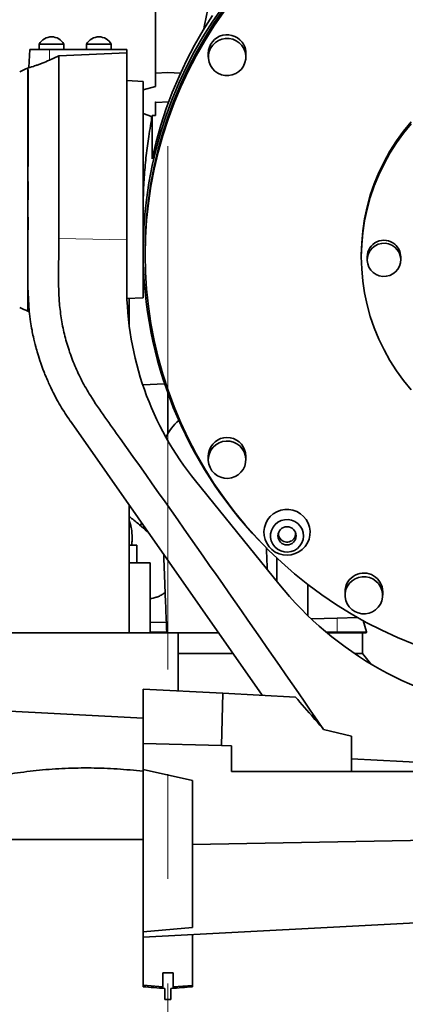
# Model space of a CAD drawing. Header units: millimetres. Extents: x 0 to 12115, y 0 to 8400.
# Tile 101 of 123: x 10793 to 10981, y 3260 to 3738. Entities that reach past the tile are written whole.
import ezdxf

# ---------------------------------------------------------------- set-up
doc = ezdxf.new("R2010")
doc.units = ezdxf.units.MM
doc.header["$LTSCALE"] = 20
doc.linetypes.add('CENTERX2', pattern=[20.32, 12.7, -2.54, 2.54, -2.54])

msp = doc.modelspace()

# ---------------------------------------------------------------- linework, layer by layer
at = {"color": 7, "linetype": 'Continuous', "lineweight": 35}
for p, q in [((10859.140545, 3791.264524), (10859.140545, 3712.39985)), ((10798.083885, 3723.824297), (10797.625735, 3715.082271)), ((10798.083885, 3723.824297), (10807.61422, 3723.824297)), ((10802.640545, 3726.424297), (10802.640545, 3723.824297)), ((10814.640545, 3726.424297), (10802.640545, 3726.424297)), ((10807.61422, 3723.824297), (10845.140545, 3723.824297)), ((10814.640545, 3723.824297), (10814.640545, 3726.424297)), ((10825.640545, 3726.424297), (10825.640545, 3723.824297)), ((10834.406131, 3726.424297), (10825.640545, 3726.424297)), ((10837.640545, 3726.424297), (10834.406131, 3726.424297)), ((10837.640545, 3723.824297), (10837.640545, 3726.424297)), ((10845.140545, 3722.248161), (10845.140545, 3723.824297)), ((10812.140545, 3720.775106), (10807.600109, 3718.679401)), ((10812.144552, 3720.776913), (10845.140545, 3722.248161)), ((10845.140545, 3631.518906), (10845.140545, 3722.248161)), ((10884.772947, 3721.928387), (10884.772947, 3720.195958)), ((10903.042947, 3720.195958), (10903.042947, 3721.928387)), ((10797.749732, 3715.100051), (10797.002382, 3714.76605)), ((10797.141242, 3714.827353), (10797.140545, 3714.827083)), ((10797.140545, 3622.519347), (10797.140545, 3714.827083)), ((10853.140545, 3708.324297), (10845.140545, 3708.743559)), ((10865.140545, 3712.714297), (10859.140545, 3712.39985)), ((10859.140545, 3705.881287), (10859.140545, 3712.39985)), ((10865.140545, 3712.714297), (10871.279244, 3712.392581)), ((10853.140545, 3708.324297), (10853.140545, 3647.167015)), ((10859.140545, 3705.881287), (10853.140545, 3704.262135)), ((10865.718465, 3698.482481), (10859.132351, 3698.139496)), ((10859.140545, 3691.857899), (10859.140545, 3697.960389)), ((10857.140545, 3691.324297), (10853.140545, 3692.780178)), ((10857.493955, 3691.324297), (10857.140545, 3691.324297)), ((10857.140545, 3691.324297), (10857.140545, 3689.487552)), ((10857.572319, 3691.764643), (10857.572319, 3670.809852)), ((10853.140545, 3647.167015), (10853.140545, 3625.642185)), ((10812.14077, 3632.141501), (10812.140477, 3631.940355)), ((10812.14068, 3628.579342), (10812.140041, 3625.263608)), ((10812.140477, 3631.940352), (10812.14068, 3628.579342)), ((10845.140545, 3608.824297), (10845.140545, 3631.518906)), ((10797.145298, 3623.091592), (10797.140545, 3622.519347)), ((10797.140545, 3620.615834), (10797.140545, 3622.519347)), ((10853.140545, 3625.642185), (10853.140545, 3603.324297)), ((10854.140545, 3625.642185), (10854.140545, 3624.198493)), ((10959.140545, 3624.198493), (10959.140545, 3623.187909)), ((10962.005545, 3623.187909), (10962.005545, 3621.744218)), ((10978.275545, 3621.744218), (10978.275545, 3623.187909)), ((10797.140545, 3620.615834), (10797.142165, 3620.446232)), ((10797.140545, 3616.871537), (10797.140545, 3620.615834)), ((10797.144581, 3616.870421), (10797.142165, 3620.446232)), ((10853.140545, 3618.868416), (10853.252946, 3618.909326)), ((10797.140545, 3616.870225), (10797.140545, 3612.864267)), ((10797.140545, 3612.864267), (10797.140545, 3608.824297)), ((10797.140545, 3608.824297), (10797.140666, 3608.658178)), ((10797.140545, 3596.821511), (10797.140545, 3608.823283)), ((10797.140666, 3608.658178), (10797.784863, 3596.726076)), ((10845.257142, 3602.911145), (10853.140545, 3603.324297)), ((10846.349507, 3589.818329), (10846.349507, 3602.968394)), ((10797.140545, 3596.821511), (10797.779437, 3596.573593)), ((10852.943457, 3561.075075), (10863.560852, 3561.631509)), ((10865.140545, 3557.085957), (10865.140545, 3537.350568)), ((10817.772963, 3543.444057), (10817.740009, 3543.491121)), ((10820.524794, 3539.514035), (10817.772963, 3543.444057)), ((10910.92084, 3410.415103), (10820.524794, 3539.514035)), ((10884.772947, 3526.468599), (10884.772947, 3524.73617)), ((10903.042947, 3524.73617), (10903.042947, 3526.468599)), ((10919.003332, 3464.493565), (10878.568651, 3514.426238)), ((10846.349507, 3440.714297), (10846.349507, 3502.632524)), ((10851.609246, 3492.932261), (10852.422423, 3493.9595)), ((10850.010258, 3483.214297), (10846.349507, 3483.214297)), ((10850.010258, 3474.714297), (10850.010258, 3483.214297)), ((10913.452281, 3481.487568), (10913.054746, 3481.522347)), ((10846.349507, 3474.714297), (10856.521746, 3474.714297)), ((10856.521746, 3474.714297), (10856.521746, 3440.714297)), ((10918.140545, 3465.559019), (10918.140545, 3476.948825)), ((10933.140545, 3464.186022), (10933.140545, 3449.079969)), ((10951.240984, 3460.696888), (10951.240984, 3458.964458)), ((10969.510984, 3458.964458), (10969.510984, 3460.696888)), ((10864.403489, 3445.733597), (10856.521746, 3445.939988)), ((10947.412959, 3447.868676), (10934.762139, 3447.537402)), ((10957.334515, 3448.128481), (10947.412959, 3447.868676)), ((10961.678782, 3441.214297), (10959.998541, 3446.646184)), ((10754.992189, 3440.714297), (10870.140545, 3440.714297)), ((10870.140545, 3412.552258), (10870.140545, 3440.714297)), ((10870.140545, 3440.714297), (10889.738685, 3440.714297)), ((10942.486449, 3440.714297), (10959.640545, 3440.714297)), ((10959.640545, 3430.714297), (10959.640545, 3440.714297)), ((10959.640545, 3440.714297), (10961.275402, 3440.714297)), ((10896.765624, 3430.714297), (10870.140545, 3430.714297)), ((10959.640545, 3430.714297), (10955.799884, 3430.714297)), ((10963.517264, 3425.786283), (10959.640545, 3430.714297)), ((10853.140545, 3387.028528), (10853.140545, 3413.44319)), ((10891.805233, 3411.41686), (10853.140545, 3413.44319)), ((10891.805233, 3411.41686), (10891.140545, 3386.033463)), ((10891.140545, 3386.033463), (10891.806804, 3411.416777)), ((10891.806804, 3411.416777), (10891.805233, 3411.41686)), ((10927.106465, 3409.566801), (10891.806804, 3411.416777)), ((10734.13721, 3405.579891), (10853.140545, 3399.34319)), ((10940.826229, 3393.857464), (10954.365469, 3390.594382)), ((10954.365469, 3390.594382), (10954.365469, 3373.414297)), ((10853.140545, 3387.028528), (10891.140545, 3386.033463)), ((10853.140545, 3387.028528), (10853.140545, 3374.388748)), ((10896.140545, 3385.902533), (10891.140545, 3386.033463)), ((10896.140545, 3385.902533), (10896.140545, 3373.414297)), ((11029.140545, 3375.714538), (10954.365469, 3379.633334)), ((10877.140545, 3369.039846), (10853.140545, 3374.388748)), ((10853.140545, 3295.664433), (10853.140545, 3374.388748)), ((10896.140545, 3373.414297), (10954.365469, 3373.414297)), ((11163.436186, 3373.414297), (10954.365469, 3373.414297)), ((10877.140545, 3369.039846), (10877.140545, 3297.764161)), ((11142.099837, 3342.942831), (10877.140545, 3337.940837)), ((10853.140545, 3340.3513), (10603.140545, 3340.3513)), ((11127.430644, 3307.362646), (10853.140545, 3292.987711)), ((10877.140545, 3297.764161), (10853.140545, 3295.664433)), ((10853.140545, 3295.664433), (10853.140545, 3292.987711)), ((10853.140545, 3269.779138), (10853.140545, 3292.987711)), ((10877.140545, 3294.245498), (10877.140545, 3269.595435)), ((10862.640545, 3275.714297), (10862.640545, 3268.872105)), ((10862.640545, 3275.714297), (10867.640545, 3275.714297)), ((10867.640545, 3275.714297), (10867.640545, 3268.833834)), ((10862.640545, 3268.872105), (10853.140545, 3269.779138)), ((10853.140545, 3268.963322), (10853.140545, 3269.779138)), ((10862.640545, 3268.872105), (10862.640545, 3268.328037)), ((10877.140545, 3269.595435), (10867.640545, 3268.833834)), ((10867.640545, 3268.833834), (10867.640545, 3268.328037)), ((10877.140545, 3269.595435), (10877.140545, 3268.963322)), ((10863.646244, 3262.714297), (10863.646244, 3268.064364)), ((10866.634846, 3268.064364), (10866.634846, 3262.714297)), ((10866.634846, 3262.714297), (10863.646244, 3262.714297))]:
    msp.add_line(p, q, dxfattribs=at)
at = {"color": 8, "linetype": 'Continuous', "lineweight": 18}
for p, q in [((10807.61422, 3723.824297), (10807.600109, 3718.679401)), ((10859.140545, 3697.960389), (10865.496608, 3698.290006)), ((10845.140545, 3631.518906), (10812.142408, 3632.14147)), ((10947.412959, 3447.868676), (10947.412959, 3441.214297)), ((10856.521746, 3441.214297), (10864.592489, 3441.214297)), ((10941.887384, 3441.214297), (10947.412959, 3441.214297)), ((10947.412959, 3441.214297), (10961.678782, 3441.214297))]:
    msp.add_line(p, q, dxfattribs=at)
at = {"color": 7, "linetype": 'CENTERX2', "lineweight": 18}
msp.add_line((10865.140545, 3676.883534), (10865.140545, 2689.472426), dxfattribs=at)
at = {"color": 7, "linetype": 'Continuous', "lineweight": 35, "flags": 128}
for points in [[(10853.140545, 3625.642185), (10853.316519, 3634.065947), (10853.84414, 3642.475317), (10854.722506, 3650.855928), (10855.950117, 3659.193463), (10857.524875, 3667.473675), (10859.44409, 3675.682419), (10861.704484, 3683.80567), (10864.302193, 3691.829549), (10867.232781, 3699.740349), (10870.49124, 3707.524553), (10874.072003, 3715.168862), (10877.968952, 3722.660217), (10882.175431, 3729.985818), (10886.684251, 3737.13315), (10891.487709, 3744.090001)], [(10892.301558, 3743.515011), (10887.521417, 3736.591931), (10883.034485, 3729.479295), (10878.848426, 3722.189256), (10874.970394, 3714.734267), (10871.407013, 3707.127066), (10868.164372, 3699.380649), (10865.248011, 3691.508251), (10862.662911, 3683.523323), (10860.413491, 3675.439505), (10858.503592, 3667.270609), (10856.936478, 3659.030592), (10855.714826, 3650.733532), (10854.840724, 3642.393603), (10854.315665, 3634.025055), (10854.140545, 3625.642185)], [(10892.301558, 3742.07132), (10887.521417, 3735.14824), (10883.034485, 3728.035604), (10878.848426, 3720.745564), (10874.970394, 3713.290576), (10871.407013, 3705.683374), (10868.164372, 3697.936958), (10865.248011, 3690.06456), (10862.662911, 3682.079631), (10860.413491, 3673.995814), (10858.503592, 3665.826918), (10856.936478, 3657.586901), (10855.714826, 3649.28984), (10854.840724, 3640.949912), (10854.315665, 3632.581364), (10854.140545, 3624.198493), (10854.315665, 3615.815623), (10854.840724, 3607.447075), (10855.714826, 3599.107146), (10856.936478, 3590.810086), (10858.503592, 3582.570069), (10860.413491, 3574.401173), (10862.662911, 3566.317355), (10865.248011, 3558.332427), (10868.164372, 3550.460029), (10871.407013, 3542.713612), (10874.970394, 3535.106411), (10878.848426, 3527.651422), (10883.034485, 3520.361382), (10887.521417, 3513.248747), (10892.301558, 3506.325667), (10897.366741, 3499.60397), (10902.708311, 3493.095142), (10908.317143, 3486.810301), (10914.183655, 3480.760185), (10920.297823, 3474.955132), (10926.649201, 3469.405058), (10933.226939, 3464.119447), (10940.019798, 3459.107328), (10947.016173, 3454.377264), (10954.20411, 3449.937337), (10961.57133, 3445.795132), (10969.105244, 3441.957726), (10976.792983, 3438.431676), (10984.621411, 3435.223005)], [(10882.613412, 3733.822636), (10882.936899, 3735.668534), (10884.503432, 3743.350436)], [(10857.572319, 3670.809852), (10859.499095, 3679.009765), (10861.766397, 3687.123959), (10864.370355, 3695.138595), (10867.30653, 3703.040001), (10870.569912, 3710.814701), (10874.154935, 3718.449433), (10878.055485, 3725.931176), (10882.264909, 3733.247167), (10886.776025, 3740.384928)], [(10902.021105, 3724.350179), (10902.684241, 3722.704139), (10903.010109, 3720.961712), (10902.986187, 3719.189857), (10902.613393, 3717.456667), (10901.906053, 3715.828745), (10900.891351, 3714.368653), (10899.60828, 3713.132501), (10898.106149, 3712.167794), (10896.442683, 3711.511605), (10894.681809, 3711.18915), (10892.891195, 3711.212822), (10891.139655, 3711.581711), (10889.494499, 3712.281641), (10888.018949, 3713.285713), (10886.76971, 3714.555342), (10885.794789, 3716.041737), (10885.131653, 3717.687776), (10884.805784, 3719.430203), (10884.829707, 3721.202058), (10885.202501, 3722.935249), (10885.909841, 3724.56317), (10886.924543, 3726.023262), (10888.207614, 3727.259414), (10889.709745, 3728.224121), (10891.373211, 3728.88031), (10893.134085, 3729.202765), (10894.924699, 3729.179093), (10896.676239, 3728.810204), (10898.321395, 3728.110275), (10899.796945, 3727.106202), (10901.046184, 3725.836573), (10902.021105, 3724.350179)], [(10959.140545, 3624.198493), (10959.316172, 3630.060495), (10959.842436, 3635.901906), (10960.717487, 3641.702209), (10961.938254, 3647.441029), (10963.500447, 3653.098209), (10965.398579, 3658.653877), (10967.625983, 3664.08852), (10970.174836, 3669.383048), (10973.036184, 3674.518863), (10976.199977, 3679.477926), (10979.655101, 3684.242818), (10983.389421, 3688.796802)], [(10983.389421, 3687.786219), (10979.655101, 3683.232234), (10976.199977, 3678.467342), (10973.036184, 3673.508279), (10970.174836, 3668.372464), (10967.625983, 3663.077936), (10965.398579, 3657.643294), (10963.500447, 3652.087625), (10961.938254, 3646.430445), (10960.717487, 3640.691625), (10959.842436, 3634.891322), (10959.316172, 3629.049911), (10959.140545, 3623.187909), (10959.316172, 3617.325908), (10959.842436, 3611.484496), (10960.717487, 3605.684194), (10961.938254, 3599.945374), (10963.500447, 3594.288194), (10965.398579, 3588.732525), (10967.625983, 3583.297882), (10970.174836, 3578.003355), (10973.036184, 3572.86754), (10976.199977, 3567.908477), (10979.655101, 3563.143585), (10983.389421, 3558.5896)], [(10975.381222, 3627.901055), (10976.560332, 3626.68833), (10977.458865, 3625.259524), (10978.037553, 3623.677082), (10978.271104, 3622.010164), (10978.149311, 3620.331623), (10977.677496, 3618.71482), (10976.87628, 3617.230416), (10975.78068, 3615.943286), (10974.438579, 3614.909685), (10972.908633, 3614.174786), (10971.257709, 3613.770708), (10969.557959, 3613.71511), (10967.883672, 3614.010423), (10966.30802, 3614.64374), (10964.899868, 3615.587381), (10963.720759, 3616.800106), (10962.822225, 3618.228913), (10962.243537, 3619.811355), (10962.009986, 3621.478272), (10962.13178, 3623.156813), (10962.603595, 3624.773616), (10963.404811, 3626.258021), (10964.50041, 3627.54515), (10965.842511, 3628.578751), (10967.372457, 3629.31365), (10969.023381, 3629.717729), (10970.723131, 3629.773326), (10972.397419, 3629.478014), (10973.97307, 3628.844697), (10975.381222, 3627.901055)], [(10885.318275, 3527.812582), (10886.089856, 3529.411676), (10887.161881, 3530.831093), (10888.493154, 3532.016285), (10890.032514, 3532.921707), (10891.720805, 3533.512563), (10893.493147, 3533.766147), (10895.281429, 3533.672714), (10897.016929, 3533.235855), (10898.632952, 3532.472358), (10900.067397, 3531.411563), (10901.265137, 3530.094237), (10902.180144, 3528.571003), (10902.777256, 3526.900399), (10903.033524, 3525.146625), (10902.939103, 3523.377077), (10902.497618, 3521.659758), (10901.726038, 3520.060664), (10900.654013, 3518.641247), (10899.32274, 3517.456055), (10897.78338, 3516.550633), (10896.095089, 3515.959777), (10894.322747, 3515.706193), (10892.534465, 3515.799626), (10890.798965, 3516.236485), (10889.182941, 3516.999982), (10887.748497, 3518.060777), (10886.550757, 3519.378103), (10885.63575, 3520.901337), (10885.038638, 3522.571941), (10884.782369, 3524.325715), (10884.876791, 3526.095263), (10885.318275, 3527.812582)], [(10884.772947, 3526.468599), (10884.876791, 3527.827693), (10885.318275, 3529.545011)], [(10931.848423, 3482.658813), (10930.470954, 3481.209435), (10928.854085, 3480.026729), (10927.049784, 3479.148709), (10925.116042, 3478.603594), (10923.115012, 3478.408905), (10921.111008, 3478.570899), (10919.168441, 3479.08437), (10917.349746, 3479.932814), (10915.713377, 3481.088962), (10914.31193, 3482.515655), (10913.190447, 3484.167036), (10912.384974, 3485.99003), (10911.921399, 3487.926043), (10911.814623, 3489.912851), (10912.068077, 3491.886596), (10912.673614, 3493.783841), (10913.611773, 3495.543606), (10914.8524, 3497.109331), (10916.355621, 3498.430692), (10918.07312, 3499.46522), (10919.949696, 3500.179664), (10921.925034, 3500.551061), (10923.935646, 3500.567474), (10925.916907, 3500.228377), (10927.80514, 3499.544666), (10929.539654, 3498.538319), (10931.064702, 3497.241679), (10932.331266, 3495.696421), (10933.298638, 3493.952212), (10933.935727, 3492.065112), (10934.222055, 3490.095773), (10934.14842, 3488.107492), (10933.717188, 3486.164174), (10932.94222, 3484.328278), (10931.848423, 3482.658813)], [(10929.318077, 3482.889555), (10928.109763, 3481.664564), (10926.663574, 3480.725242), (10925.047132, 3480.115512), (10923.33602, 3479.863885), (10921.610248, 3479.982125), (10919.95051, 3480.464705), (10918.434415, 3481.289058), (10917.132853, 3482.41664), (10916.106684, 3483.794726), (10915.40389, 3485.358879), (10915.057334, 3487.035959), (10915.083219, 3488.747549), (10915.480336, 3490.413616), (10916.230116, 3491.956258), (10917.297499, 3493.303342), (10918.632577, 3494.39188), (10920.172922, 3495.170973), (10921.84651, 3495.604191), (10923.575085, 3495.671278), (10925.277822, 3495.369097), (10926.875101, 3494.711777), (10928.292237, 3493.730054), (10929.462965, 3492.469832), (10930.332544, 3490.990039), (10930.860313, 3489.359866), (10931.021594, 3487.65554), (10930.808846, 3485.956753), (10930.232016, 3484.342938), (10929.318077, 3482.889555)], [(10956.177783, 3466.992622), (10957.841248, 3467.648811), (10959.602123, 3467.971266), (10961.392736, 3467.947594), (10963.144276, 3467.578705), (10964.789433, 3466.878775), (10966.264982, 3465.874703), (10967.514221, 3464.605074), (10968.489142, 3463.118679), (10969.152279, 3461.47264), (10969.478147, 3459.730213), (10969.454224, 3457.958358), (10969.08143, 3456.225167), (10968.37409, 3454.597246), (10967.359388, 3453.137154), (10966.076317, 3451.901002), (10964.574186, 3450.936295), (10962.91072, 3450.280105), (10961.149846, 3449.957651), (10959.359233, 3449.981323), (10957.607692, 3450.350212), (10955.962536, 3451.050141), (10954.486986, 3452.054213), (10953.237747, 3453.323842), (10952.262827, 3454.810237), (10951.59969, 3456.456276), (10951.273822, 3458.198704), (10951.297744, 3459.970558), (10951.670539, 3461.703749), (10952.377878, 3463.331671), (10953.392581, 3464.791763), (10954.675651, 3466.027914), (10956.177783, 3466.992622)]]:
    msp.add_lwpolyline(points, dxfattribs=at)
at = {"color": 7, "linetype": 'Continuous', "lineweight": 35}
msp.add_circle((10923.058688, 3487.799217), 4.419372, dxfattribs=at)
for centre, radius, start, end in [((10808.759934, 3723.025315), 7, 90.9772603, 150.95025276), ((10808.521156, 3723.025315), 7, 29.04974724, 89.0227397), ((10831.759934, 3723.025315), 7, 90.9772603, 150.95025276), ((10831.521156, 3723.025315), 7, 29.04974724, 89.0227397), ((10893.918346, 3721.840996), 9.145817, 27.63104481, 179.45251554), ((10894.081806, 3721.926939), 8.961141, 0.00925952, 27.62892187), ((10917.642768, 3440.092276), 300, 113.6828749, 114.51978312), ((10970.14759, 3623.107077), 8.142446, 50.0021232, 179.43119793), ((10970.264756, 3623.180773), 8.010792, 0.05103973, 50.30529774), ((11055.850213, 3625.809439), 202.709737, 180.04727429, 223.79156126), ((10995.140545, 3608.824297), 150, 180, 219), ((10917.642768, 3871.556318), 300, 245.48021688, 246.3171251), ((10886.786936, 3524.855373), 24.993913, 130.73686501, 154.52180432), ((10893.899308, 3526.386086), 9.144011, 0.51702908, 159.78988718), ((10923.026302, 3488.962384), 4.199482, 175.75598641, 321.80153748), ((10923.097738, 3488.929791), 4.123229, 321.54361307, 4.77698854), ((10960.387742, 3460.63097), 9.123481, 0.41396898, 117.48020809), ((10960.268157, 3460.67775), 9.027193, 116.94384306, 179.87853421), ((11051.118146, 3571.478032), 170, 219, 262.57201159)]:
    msp.add_arc(centre, radius, start, end, dxfattribs=at)
at = {"color": 8, "linetype": 'Continuous', "lineweight": 18}
msp.add_arc((10946.943861, 3441.183047), 0.470137, 274.40194965, 3.81126105, dxfattribs=at)
at = {"color": 7, "linetype": 'Continuous', "lineweight": 35}
for centre, major_axis, ratio, start_param, end_param in [((10046.624009, 3655.824297), (1144.868114, 59.37482), 0.0075457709, 5.4991319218, 5.5010743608), ((10961.120738, 3441.214297), (0.531527, -0.313797), 0.7323620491, 5.3908489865, 6.9616453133), ((10865.140545, 3245.011473), (261.992268, -23.185005), 0.0868139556, 1.5841822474, 1.6242963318), ((10865.140545, 3245.011473), (261.992268, 23.185005), 0.0868139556, 1.5172963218, 1.5574104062), ((10865.140545, 3268.10848), (2.499926, -0.221231), 0.0868139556, 3.1492751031, 4.0794166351), ((10865.140545, 3268.10848), (2.499926, 0.221231), 0.0868139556, 5.3453613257, 6.2755028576)]:
    msp.add_ellipse(centre, major_axis=major_axis, ratio=ratio, start_param=start_param, end_param=end_param, dxfattribs=at)
for points, knots in [([(10807.600109, 3718.679401), (10806.417016, 3718.157778), (10804.648073, 3717.377854), (10802.450801, 3716.550743), (10800.513397, 3715.876233), (10798.709458, 3715.328484), (10797.641013, 3715.04348), (10797.732163, 3715.06757), (10797.760858, 3715.075155)], [0, 0, 0, 0, 0.236276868, 0.3532780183, 0.4741880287, 0.6944903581, 0.9038219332, 1, 1, 1, 1]), ([(10812.144552, 3720.7769), (10812.144787, 3720.716221), (10812.145575, 3720.512836), (10812.145637, 3720.061142), (10812.143572, 3719.070895), (10812.137193, 3717.415447), (10812.134274, 3714.87371), (10812.134741, 3712.149649), (10812.135682, 3709.318254), (10812.137189, 3706.534129), (10812.139198, 3703.506799), (10812.142898, 3699.346513), (10812.146412, 3693.677815), (10812.146795, 3686.996109), (10812.145281, 3680.499129), (10812.142666, 3674.446851), (10812.13923, 3669.337006), (10812.136678, 3665.384561), (10812.135706, 3662.724494), (10812.135308, 3660.090197), (10812.135529, 3657.486216), (10812.136369, 3654.916855), (10812.137787, 3652.386045), (10812.139953, 3649.886738), (10812.142179, 3647.526881), (10812.143738, 3645.412164), (10812.144588, 3643.705607), (10812.14499, 3642.1628), (10812.141967, 3640.563844), (10812.1389, 3638.691351), (10812.133276, 3636.851534), (10812.137833, 3635.072634), (10812.156255, 3633.559646), (10812.147686, 3632.564154), (10812.144047, 3632.141439)], [0, 0, 0, 0, 0.0094964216, 0.0318300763, 0.0589900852, 0.1163221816, 0.1682821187, 0.2212335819, 0.2601507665, 0.2990679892, 0.3379852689, 0.3769026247, 0.448272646, 0.523894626, 0.5766951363, 0.6313871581, 0.6879704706, 0.7111874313, 0.734086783, 0.7566685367, 0.7789327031, 0.8008792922, 0.822508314, 0.8438197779, 0.8650874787, 0.8833419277, 0.8985829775, 0.9094951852, 0.9236675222, 0.9405729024, 0.9589917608, 0.9727105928, 0.988412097, 1, 1, 1, 1]), ([(10797.154965, 3714.791996), (10797.152636, 3714.802717), (10797.14366, 3714.844055), (10797.155309, 3714.652271), (10797.163937, 3714.510228)], [0, 0, 0, 0, 0.2593602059, 1, 1, 1, 1]), ([(10797.241639, 3712.13162), (10797.229409, 3712.671122), (10797.20484, 3713.754909), (10797.177611, 3714.257716), (10797.163937, 3714.510228)], [0, 0, 0, 0, 0.4977939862, 1, 1, 1, 1]), ([(10797.241639, 3681.053863), (10797.240722, 3681.337076), (10797.231239, 3684.262703), (10797.190623, 3689.592567), (10797.195077, 3696.090833), (10797.210554, 3701.477312), (10797.185073, 3705.806112), (10797.197776, 3709.313982), (10797.22753, 3710.969866), (10797.241639, 3711.755105)], [0, 0, 0, 0, 0.0198963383, 0.2055312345, 0.3911907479, 0.5470292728, 0.7035121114, 0.8594019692, 1, 1, 1, 1]), ([(10797.241639, 3711.755105), (10797.241839, 3711.81941), (10797.242239, 3711.94802), (10797.241839, 3712.07042), (10797.241639, 3712.13162)], [0, 0, 0, 0, 0.4999999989, 1, 1, 1, 1]), ([(10859.140545, 3697.960389), (10859.140545, 3698.236615), (10859.140545, 3698.664609), (10859.140545, 3698.162191), (10859.140545, 3697.98403)], [0, 0, 0, 0, 0.6453951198, 1, 1, 1, 1]), ([(10853.150354, 3647.167078), (10853.147343, 3647.520036), (10853.130691, 3649.472376), (10853.21399, 3653.115763), (10853.407181, 3658.06894), (10853.72117, 3662.979935), (10854.129419, 3667.782359), (10854.623034, 3672.469282), (10855.198835, 3677.093506), (10855.88816, 3681.918788), (10856.685573, 3686.885834), (10857.275779, 3690.133105), (10857.572319, 3691.764643)], [0, 0, 0, 0, 0.0226438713, 0.1252516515, 0.2301435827, 0.3358188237, 0.4367511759, 0.5383584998, 0.6420527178, 0.7464511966, 0.8726086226, 1, 1, 1, 1]), ([(10797.241639, 3677.325511), (10797.242677, 3677.953975), (10797.244752, 3679.210902), (10797.242677, 3680.439542), (10797.241639, 3681.053863)], [0, 0, 0, 0, 0.4999998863, 1, 1, 1, 1]), ([(10797.161368, 3664.514941), (10797.179744, 3666.696523), (10797.216522, 3671.062777), (10797.233263, 3675.236949), (10797.241639, 3677.325511)], [0, 0, 0, 0, 0.4996463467, 1, 1, 1, 1]), ([(10797.161368, 3664.514941), (10797.160487, 3664.113896), (10797.158725, 3663.311807), (10797.162155, 3662.506795), (10797.16387, 3662.104289)], [0, 0, 0, 0, 0.5000001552, 1, 1, 1, 1]), ([(10797.162629, 3647.648887), (10797.184945, 3650.04488), (10797.229753, 3654.855732), (10797.185888, 3659.681795), (10797.16387, 3662.104289)], [0, 0, 0, 0, 0.49803935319, 1, 1, 1, 1]), ([(10797.162629, 3647.648887), (10797.158136, 3647.082633), (10797.149129, 3645.947613), (10797.158395, 3644.81981), (10797.163039, 3644.254661)], [0, 0, 0, 0, 0.4988931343, 1, 1, 1, 1]), ([(10797.163039, 3644.254661), (10797.17383, 3643.566535), (10797.195569, 3642.180237), (10797.208537, 3640.811869), (10797.215069, 3640.122727)], [0, 0, 0, 0, 0.4963762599, 1, 1, 1, 1]), ([(10797.215069, 3640.122727), (10797.203221, 3638.655129), (10797.179448, 3635.710572), (10797.138872, 3631.397972), (10797.168137, 3627.142443), (10797.152929, 3624.444924), (10797.145298, 3623.091592)], [0, 0, 0, 0, 0.2444502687, 0.4904599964, 0.7443662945, 1, 1, 1, 1]), ([(10812.140041, 3625.263608), (10812.08587, 3621.322764), (10811.977571, 3613.444214), (10812.154182, 3602.871685), (10813.212436, 3593.594284), (10814.781329, 3585.653356), (10816.991448, 3577.864142), (10819.847202, 3570.280167), (10823.304535, 3562.938981), (10828.144516, 3554.592379), (10834.55883, 3545.417713), (10872.911468, 3491.749744), (10908.073937, 3441.06659), (10940.826229, 3393.857464)], [0, 0, 0, 0, 0.0449003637, 0.0897649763, 0.1202660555, 0.1508109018, 0.1813081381, 0.2114797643, 0.2416980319, 0.2718677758, 0.318555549, 0.3652644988, 1, 1, 1, 1]), ([(10817.740023, 3543.491101), (10816.91478, 3544.698085), (10815.248917, 3547.134543), (10812.917795, 3550.931923), (10810.810723, 3554.66401), (10809.207182, 3557.772035), (10807.94983, 3560.372743), (10806.833948, 3562.810753), (10805.762106, 3565.323792), (10804.830444, 3567.663191), (10804.068751, 3569.686139), (10803.045223, 3572.564789), (10801.966421, 3575.938187), (10800.797726, 3580.089311), (10799.889665, 3583.830532), (10799.056341, 3587.917845), (10798.348281, 3592.014168), (10797.984468, 3595.056769), (10797.784863, 3596.726076)], [0, 0, 0, 0, 0.0691800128, 0.1396490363, 0.2114107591, 0.2730090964, 0.3063313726, 0.3494058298, 0.4011272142, 0.4369683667, 0.4697690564, 0.5057345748, 0.588137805, 0.6526141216, 0.752472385, 0.8171968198, 0.8997060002, 1, 1, 1, 1]), ([(10855.595726, 3489.427554), (10855.405619, 3489.606742), (10854.084064, 3490.852392), (10851.24403, 3493.274016), (10848.26068, 3495.693056), (10846.545948, 3497.047049), (10846.349507, 3497.202164)], [0, 0, 0, 0, 0.06917726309, 0.48089697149, 0.9405311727, 1, 1, 1, 1]), ([(10846.349507, 3495.270399), (10846.360829, 3495.245299), (10846.624568, 3494.660662), (10846.993945, 3493.309565), (10847.607626, 3490.60451), (10847.711433, 3488.394146), (10847.780538, 3486.922691)], [0, 0, 0, 0, 0.0111066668, 0.2587030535, 0.5065132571, 1, 1, 1, 1]), ([(10847.780538, 3486.922691), (10847.77156, 3486.186222), (10847.756244, 3484.929849), (10847.586549, 3483.716427), (10847.516326, 3483.214297)], [0, 0, 0, 0, 0.5861863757, 1, 1, 1, 1]), ([(10913.428896, 3471.377421), (10913.392812, 3472.315433), (10913.248077, 3476.077899), (10913.124842, 3479.539926), (10913.03233, 3482.138842)], [0, 0, 0, 0, 0.24930789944, 1, 1, 1, 1]), ([(10863.123782, 3478.676376), (10863.131564, 3478.455872), (10863.258226, 3474.86706), (10863.550829, 3467.080194), (10864.016062, 3455.168594), (10864.376068, 3446.236455), (10864.59144, 3441.240315), (10864.614115, 3440.714297)], [0, 0, 0, 0, 0.0194985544, 0.3173487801, 0.6308905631, 0.9611383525, 1, 1, 1, 1]), ([(10856.521746, 3457.266448), (10856.620415, 3457.27853), (10857.544413, 3457.391667), (10858.892433, 3457.778476), (10860.615831, 3458.351314), (10862.179608, 3459.063632), (10863.326245, 3459.940734), (10863.817674, 3460.316645)], [0, 0, 0, 0, 0.03493545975, 0.32715654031, 0.57103804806, 0.81615412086, 1, 1, 1, 1]), ([(10940.826229, 3393.857464), (10939.206424, 3395.709493), (10934.629431, 3400.942668), (10930.059252, 3406.181803), (10927.106465, 3409.566801)], [0, 0, 0, 0, 0.3539015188, 1, 1, 1, 1]), ([(10732.438299, 3356.557147), (10738.049801, 3358.690088), (10749.272385, 3362.955811), (10764.738417, 3367.3843), (10778.533002, 3370.523014), (10790.575182, 3372.63308), (10802.819201, 3374.149136), (10815.237992, 3375.030073), (10827.846404, 3375.238274), (10840.501368, 3374.80924), (10848.927474, 3373.94685), (10853.140545, 3373.515654)], [0, 0, 0, 0, 0.1459749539, 0.291939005, 0.3911487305, 0.4904155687, 0.5896189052, 0.6916376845, 0.7936558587, 0.8968274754, 1, 1, 1, 1])]:
    msp.add_open_spline(points, degree=3, knots=knots, dxfattribs=at)

doc.saveas('drawing.dxf')
